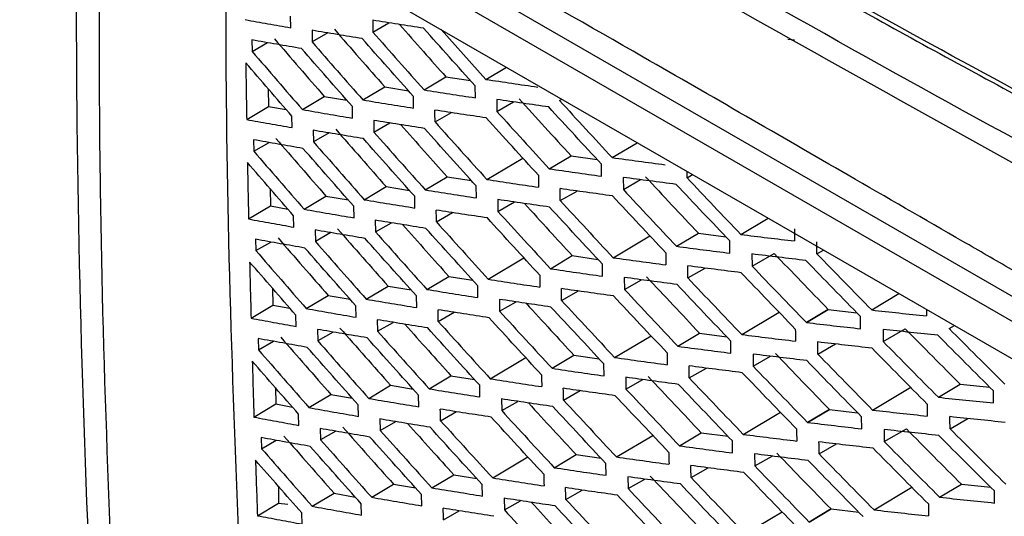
# Model space of a CAD drawing. Header units: millimetres. Extents: x 145 to 933, y -105 to 949.
# Tile 134 of 157: x 779.66 to 795.62, y 733.5 to 741.55. Entities that reach past the tile are written whole.
import ezdxf

# ---------------------------------------------------------------- set-up
doc = ezdxf.new("R2010")
doc.units = ezdxf.units.MM

msp = doc.modelspace()

# ---------------------------------------------------------------- linework, layer by layer
at = {"color": 7, "linetype": 'Continuous', "lineweight": 25}
for p, q in [((796.45, 736.657), (782.372, 744.784)), ((781.023, 744.551), (797.426, 735.082)), ((796.273, 736.354), (782.195, 744.481)), ((784.055, 741.422), (784.053, 741.611)), ((785.383, 741.544), (785.385, 741.352)), ((785.385, 741.352), (785.647, 741.502)), ((784.399, 741.381), (784.401, 741.192)), ((784.657, 741.338), (784.401, 741.192)), ((786.494, 741.392), (787.218, 740.585)), ((783.426, 741.225), (783.429, 741.038)), ((783.429, 741.038), (783.679, 741.181)), ((792.113, 741.24), (792.22, 741.228)), ((787.218, 740.585), (787.55, 740.783)), ((786.215, 740.415), (786.569, 740.627)), ((786.569, 740.627), (786.969, 740.565)), ((785.224, 740.252), (785.578, 740.464)), ((785.578, 740.464), (785.962, 740.401)), ((787.047, 740.286), (787.045, 740.479)), ((783.69, 740.433), (783.694, 740.147)), ((784.243, 740.096), (784.598, 740.308)), ((784.598, 740.308), (784.966, 740.245)), ((786.045, 740.118), (786.043, 740.309)), ((783.34, 739.934), (783.694, 740.147)), ((783.694, 740.147), (783.982, 740.095)), ((785.055, 739.957), (785.053, 740.146)), ((787.395, 740.259), (787.396, 740.065)), ((787.396, 740.065), (787.667, 740.22)), ((788.41, 740.243), (788.448, 740.264)), ((784.076, 739.802), (784.073, 739.989)), ((786.394, 739.894), (786.659, 740.046)), ((785.4, 739.92), (785.403, 739.73)), ((785.403, 739.73), (785.662, 739.878)), ((784.42, 739.759), (784.423, 739.572)), ((784.677, 739.716), (784.423, 739.572)), ((783.451, 739.605), (783.455, 739.42)), ((783.455, 739.42), (783.702, 739.561)), ((789.266, 739.316), (789.671, 739.558)), ((788.244, 739.135), (788.598, 739.347)), ((788.598, 739.347), (789.02, 739.287)), ((787.234, 738.961), (787.816, 739.309)), ((789.092, 739.015), (789.091, 739.21)), ((790.478, 738.988), (790.569, 739.04)), ((786.235, 738.793), (786.589, 739.005)), ((786.589, 739.005), (786.983, 738.943)), ((787.064, 738.663), (787.061, 738.856)), ((789.444, 738.995), (789.446, 738.799)), ((789.446, 738.799), (789.724, 738.958)), ((783.72, 738.812), (783.726, 738.532)), ((784.271, 738.479), (784.625, 738.691)), ((784.625, 738.691), (784.988, 738.628)), ((785.247, 738.633), (785.601, 738.845)), ((785.601, 738.845), (785.98, 738.782)), ((786.067, 738.498), (786.064, 738.688)), ((788.424, 738.618), (788.698, 738.774)), ((783.371, 738.32), (783.726, 738.532)), ((783.726, 738.532), (784.007, 738.481)), ((787.412, 738.635), (787.414, 738.442)), ((787.414, 738.442), (787.683, 738.596)), ((784.105, 738.187), (784.101, 738.373)), ((785.08, 738.339), (785.077, 738.527)), ((786.416, 738.274), (786.679, 738.424)), ((785.425, 738.3), (785.429, 738.111)), ((785.429, 738.111), (785.686, 738.258)), ((791.35, 738.069), (791.792, 738.334)), ((784.449, 738.142), (784.453, 737.956)), ((784.704, 738.099), (784.453, 737.956)), ((790.31, 737.877), (790.663, 738.089)), ((790.663, 738.089), (791.107, 738.032)), ((783.485, 737.99), (783.489, 737.806)), ((783.489, 737.806), (783.734, 737.946)), ((789.281, 737.692), (789.876, 738.048)), ((791.174, 737.766), (791.172, 737.963)), ((791.531, 737.752), (791.532, 737.555)), ((791.532, 737.555), (791.892, 737.76)), ((792.585, 737.754), (792.691, 737.815)), ((787.257, 737.342), (787.835, 737.688)), ((788.264, 737.513), (788.617, 737.725)), ((788.617, 737.725), (789.034, 737.665)), ((789.109, 737.392), (789.107, 737.587)), ((790.492, 737.363), (790.773, 737.523)), ((786.263, 737.177), (786.616, 737.389)), ((786.616, 737.389), (787.004, 737.327)), ((789.461, 737.372), (789.463, 737.177)), ((789.463, 737.177), (789.74, 737.334)), ((783.758, 737.196), (783.765, 736.923)), ((785.279, 737.019), (785.633, 737.231)), ((785.633, 737.231), (786.005, 737.169)), ((787.089, 737.045), (787.086, 737.237)), ((788.446, 736.997), (788.717, 737.152)), ((793.472, 736.844), (793.914, 737.109)), ((784.307, 736.867), (784.661, 737.08)), ((784.661, 737.08), (785.017, 737.017)), ((786.096, 736.882), (786.092, 737.072)), ((787.437, 737.016), (787.44, 736.824)), ((787.44, 736.824), (787.706, 736.976)), ((783.411, 736.711), (783.765, 736.923)), ((783.765, 736.923), (784.04, 736.873)), ((785.113, 736.726), (785.109, 736.913)), ((786.446, 736.658), (786.706, 736.806)), ((791.365, 736.445), (791.971, 736.808)), ((792.766, 736.853), (792.413, 736.641)), ((792.413, 736.641), (792.766, 736.853)), ((792.413, 736.641), (792.767, 736.852)), ((792.767, 736.852), (793.23, 736.799)), ((784.142, 736.577), (784.138, 736.761)), ((785.458, 736.685), (785.463, 736.498)), ((785.463, 736.498), (785.717, 736.643)), ((793.293, 736.539), (793.291, 736.736)), ((784.487, 736.529), (784.491, 736.344)), ((784.74, 736.486), (784.491, 736.344)), ((790.329, 736.255), (790.683, 736.467)), ((790.683, 736.467), (791.121, 736.41)), ((793.656, 736.529), (793.658, 736.332)), ((793.658, 736.332), (794.017, 736.537)), ((794.728, 736.542), (794.813, 736.59)), ((783.526, 736.38), (783.531, 736.198)), ((783.531, 736.198), (783.773, 736.336)), ((789.305, 736.073), (789.895, 736.426)), ((791.191, 736.143), (791.189, 736.339)), ((792.598, 736.129), (792.885, 736.292)), ((787.289, 735.728), (787.863, 736.071)), ((788.291, 735.897), (788.645, 736.109)), ((788.645, 736.109), (789.056, 736.049)), ((791.548, 736.128), (791.55, 735.932)), ((791.55, 735.932), (791.833, 736.094)), ((789.134, 735.774), (789.131, 735.968)), ((790.514, 735.742), (790.792, 735.901)), ((786.298, 735.565), (786.652, 735.777)), ((786.652, 735.777), (787.033, 735.716)), ((789.486, 735.752), (789.489, 735.558)), ((789.489, 735.558), (789.763, 735.715)), ((783.805, 735.585), (783.813, 735.319)), ((785.319, 735.409), (785.673, 735.622)), ((785.673, 735.622), (786.038, 735.56)), ((787.122, 735.433), (787.118, 735.622)), ((788.476, 735.381), (788.745, 735.535)), ((793.487, 735.22), (794.104, 735.589)), ((794.553, 735.427), (794.907, 735.639)), ((794.907, 735.639), (795.387, 735.589)), ((795.447, 735.335), (795.446, 735.531)), ((784.35, 735.26), (784.705, 735.473)), ((784.705, 735.473), (785.054, 735.411)), ((786.133, 735.272), (786.128, 735.46)), ((787.47, 735.401), (787.474, 735.211)), ((787.474, 735.211), (787.738, 735.361)), ((783.458, 735.106), (783.813, 735.319)), ((783.813, 735.319), (784.081, 735.269)), ((785.155, 735.118), (785.149, 735.303)), ((786.484, 735.046), (786.742, 735.194)), ((791.389, 734.826), (791.991, 735.186)), ((792.786, 735.231), (792.432, 735.02)), ((792.432, 735.02), (792.786, 735.231)), ((792.433, 735.019), (792.786, 735.231)), ((792.786, 735.231), (793.244, 735.177)), ((784.188, 734.971), (784.182, 735.153)), ((785.5, 735.075), (785.505, 734.889)), ((785.505, 734.889), (785.757, 735.032)), ((793.31, 734.916), (793.307, 735.112)), ((794.742, 734.917), (795.032, 735.082)), ((784.532, 734.921), (784.538, 734.738)), ((784.783, 734.878), (784.538, 734.738)), ((793.673, 734.905), (793.675, 734.709)), ((793.675, 734.709), (794.035, 734.914)), ((783.576, 734.774), (783.582, 734.593)), ((783.582, 734.593), (783.82, 734.73)), ((789.336, 734.459), (789.922, 734.81)), ((790.357, 734.639), (790.71, 734.851)), ((790.71, 734.851), (791.143, 734.794)), ((791.216, 734.526), (791.213, 734.72)), ((792.62, 734.508), (792.904, 734.67)), ((787.329, 734.118), (787.898, 734.459)), ((788.327, 734.285), (788.681, 734.497)), ((788.681, 734.497), (789.085, 734.437)), ((791.573, 734.509), (791.576, 734.314)), ((791.576, 734.314), (791.856, 734.474)), ((789.168, 734.162), (789.163, 734.354)), ((790.544, 734.126), (790.82, 734.284)), ((786.342, 733.958), (786.696, 734.17)), ((786.696, 734.17), (787.071, 734.109)), ((789.519, 734.137), (789.524, 733.945)), ((789.524, 733.945), (789.795, 734.099)), ((783.854, 733.983), (783.854, 733.71)), ((785.367, 733.805), (785.721, 734.017)), ((785.721, 734.017), (786.079, 733.956)), ((787.163, 733.825), (787.158, 734.013)), ((788.515, 733.77), (788.78, 733.922)), ((793.511, 733.601), (794.123, 733.968)), ((794.573, 733.806), (794.926, 734.018)), ((794.926, 734.018), (795.401, 733.968)), ((795.464, 733.712), (795.462, 733.907)), ((784.402, 733.659), (784.757, 733.871)), ((784.757, 733.871), (785.099, 733.809)), ((786.178, 733.666), (786.172, 733.852)), ((787.512, 733.79), (787.517, 733.602)), ((787.517, 733.602), (787.777, 733.75)), ((783.514, 733.506), (783.854, 733.71)), ((783.854, 733.71), (784.007, 733.693)), ((785.204, 733.515), (785.198, 733.698)), ((786.531, 733.44), (786.785, 733.585)), ((792.46, 733.403), (792.814, 733.615)), ((792.813, 733.615), (792.46, 733.403)), ((792.46, 733.403), (792.814, 733.615)), ((792.814, 733.615), (793.266, 733.561)), ((784.241, 733.37), (784.234, 733.551)), ((791.421, 733.212), (792.018, 733.57))]:
    msp.add_line(p, q, dxfattribs=at)
for points, knots in [([(797.701, 736.761), (797.667, 736.746), (797.55, 736.693), (797.166, 736.689), (796.521, 737.044), (795.741, 737.5), (794.593, 738.161), (792.604, 739.31), (789.126, 741.326), (785.824, 743.19), (783.425, 744.631), (782.654, 745.022), (782.235, 745.394), (781.955, 745.739), (781.606, 746.307), (781.346, 747.127), (780.997, 748.109), (780.007, 750.977), (779.039, 753.812), (778.086, 756.581), (777.803, 757.46), (777.869, 758.233), (777.937, 759.741), (778.009, 760.995), (778.067, 761.993)], [0, 0, 0, 0, 0.0045366, 0.015785, 0.0429601, 0.070566, 0.0981719, 0.1632429, 0.2794412, 0.463154, 0.5090821, 0.5319949, 0.543264, 0.5545106, 0.5658073, 0.5923623, 0.6187114, 0.6447354, 0.8213791, 0.8440777, 0.8667393, 0.8895064, 0.9120523, 1, 1, 1, 1]), ([(779.344, 760.747), (779.313, 759.841), (779.278, 758.821), (779.184, 757.595), (779.402, 756.933), (779.684, 756.034), (780.124, 754.655), (780.894, 752.264), (781.614, 750.015), (782.214, 748.244), (782.397, 747.607), (782.651, 747.133), (782.922, 746.765), (783.291, 746.485), (783.705, 746.242), (784.314, 745.859), (785.375, 745.21), (787.367, 744.003), (790.555, 742.125), (793.988, 740.214), (796.51, 738.812), (797.62, 738.255), (797.977, 738.285), (798.28, 738.437), (798.519, 738.832), (799.613, 740.217), (800.771, 741.798), (801.853, 743.213), (802.059, 743.482)], [0, 0, 0, 0, 0.069215, 0.077838, 0.095071, 0.112544, 0.140001, 0.189031, 0.276584, 0.293888, 0.311143, 0.319663, 0.328142, 0.341082, 0.35425, 0.367419, 0.398456, 0.453878, 0.552839, 0.691245, 0.760457, 0.77753, 0.786017, 0.794506, 0.811757, 0.82906, 0.967485, 1, 1, 1, 1]), ([(797.671, 738.607), (795.232, 739.907), (791.642, 741.898), (787.576, 744.293), (785.574, 745.508), (784.581, 746.119), (784.086, 746.426), (783.839, 746.58), (783.734, 746.646), (783.663, 746.69), (783.628, 746.711), (783.593, 746.734)], [0, 0, 0, 0, 0.5, 0.75, 0.875, 0.9375, 0.96875, 0.984375, 0.992188, 0.992188, 1, 1, 1, 1]), ([(780.588, 744.913), (780.579, 743.22), (780.552, 738.028), (780.771, 732.984), (780.918, 729.584)], [0, 0, 0, 0, 0.326076, 1, 1, 1, 1]), ([(780.954, 744.601), (780.946, 742.659), (780.924, 737.645), (781.141, 732.774), (781.274, 729.789)], [0, 0, 0, 0, 0.387258, 1, 1, 1, 1]), ([(783.295, 731.175), (783.169, 734.183), (782.999, 738.217), (783.004, 742.355), (783.005, 743.406)], [0, 0, 0, 0, 0.7458749, 1, 1, 1, 1]), ([(790.938, 743.038), (791.745, 742.58), (793.53, 741.567), (795.354, 740.578), (796.353, 740.037)], [0, 0, 0, 0, 0.452482, 1, 1, 1, 1]), ([(783.316, 741.554), (783.439, 741.531), (783.685, 741.487), (783.932, 741.444), (784.055, 741.422)], [0, 0, 0, 0, 0.5002278, 1, 1, 1, 1]), ([(786.207, 741.414), (786.07, 741.435), (785.794, 741.478), (785.52, 741.522), (785.383, 741.544)], [0, 0, 0, 0, 0.499539, 1, 1, 1, 1]), ([(785.818, 741.475), (785.947, 741.329), (786.197, 741.045), (786.448, 740.763), (786.569, 740.627)], [0, 0, 0, 0, 0.5170715, 1, 1, 1, 1]), ([(787.045, 740.479), (786.905, 740.635), (786.625, 740.946), (786.347, 741.258), (786.207, 741.414)], [0, 0, 0, 0, 0.4994869, 1, 1, 1, 1]), ([(785.213, 741.246), (785.077, 741.269), (784.805, 741.313), (784.534, 741.358), (784.399, 741.381)], [0, 0, 0, 0, 0.499584, 1, 1, 1, 1]), ([(786.043, 740.309), (785.905, 740.465), (785.627, 740.777), (785.351, 741.09), (785.213, 741.246)], [0, 0, 0, 0, 0.499502, 1, 1, 1, 1]), ([(785.385, 741.352), (785.523, 741.196), (785.799, 740.883), (786.077, 740.571), (786.215, 740.415)], [0, 0, 0, 0, 0.500507, 1, 1, 1, 1]), ([(784.231, 741.085), (784.096, 741.108), (783.827, 741.154), (783.56, 741.201), (783.426, 741.225)], [0, 0, 0, 0, 0.499749, 1, 1, 1, 1]), ([(785.053, 740.146), (784.915, 740.302), (784.64, 740.615), (784.367, 740.928), (784.231, 741.085)], [0, 0, 0, 0, 0.499571, 1, 1, 1, 1]), ([(784.401, 741.192), (784.538, 741.035), (784.811, 740.721), (785.086, 740.408), (785.224, 740.252)], [0, 0, 0, 0, 0.500458, 1, 1, 1, 1]), ([(783.429, 741.038), (783.564, 740.881), (783.835, 740.566), (784.107, 740.252), (784.243, 740.096)], [0, 0, 0, 0, 0.500286, 1, 1, 1, 1]), ([(784.073, 739.989), (783.948, 740.133), (783.698, 740.421), (783.45, 740.709), (783.326, 740.853)], [0, 0, 0, 0, 0.499731, 1, 1, 1, 1]), ([(783.326, 740.853), (783.328, 740.7), (783.332, 740.394), (783.337, 740.087), (783.34, 739.934)], [0, 0, 0, 0, 0.50016, 1, 1, 1, 1]), ([(787.218, 740.585), (787.358, 740.564), (787.638, 740.522), (787.919, 740.481), (788.059, 740.461)], [0, 0, 0, 0, 0.500449, 1, 1, 1, 1]), ([(786.215, 740.415), (786.354, 740.393), (786.63, 740.349), (786.908, 740.307), (787.047, 740.286)], [0, 0, 0, 0, 0.500467, 1, 1, 1, 1]), ([(785.224, 740.252), (785.36, 740.229), (785.633, 740.184), (785.908, 740.14), (786.045, 740.118)], [0, 0, 0, 0, 0.5004566, 1, 1, 1, 1]), ([(788.236, 740.138), (788.096, 740.158), (787.814, 740.198), (787.535, 740.239), (787.395, 740.259)], [0, 0, 0, 0, 0.499551, 1, 1, 1, 1]), ([(789.091, 739.21), (788.948, 739.365), (788.662, 739.673), (788.378, 739.983), (788.236, 740.138)], [0, 0, 0, 0, 0.499553, 1, 1, 1, 1]), ([(788.41, 740.243), (788.553, 740.088), (788.837, 739.778), (789.123, 739.47), (789.266, 739.316)], [0, 0, 0, 0, 0.500441, 1, 1, 1, 1]), ([(784.243, 740.096), (784.378, 740.072), (784.648, 740.025), (784.919, 739.979), (785.055, 739.957)], [0, 0, 0, 0, 0.500395, 1, 1, 1, 1]), ([(787.223, 739.96), (787.084, 739.981), (786.806, 740.022), (786.53, 740.065), (786.392, 740.086)], [0, 0, 0, 0, 0.499528, 1, 1, 1, 1]), ([(787.396, 740.065), (787.537, 739.91), (787.819, 739.599), (788.102, 739.289), (788.244, 739.135)], [0, 0, 0, 0, 0.500493, 1, 1, 1, 1]), ([(783.34, 739.934), (783.462, 739.912), (783.707, 739.868), (783.953, 739.824), (784.076, 739.802)], [0, 0, 0, 0, 0.500238, 1, 1, 1, 1]), ([(786.222, 739.789), (786.085, 739.81), (785.81, 739.853), (785.537, 739.898), (785.4, 739.92)], [0, 0, 0, 0, 0.499535, 1, 1, 1, 1]), ([(785.838, 739.85), (785.967, 739.704), (786.216, 739.423), (786.467, 739.141), (786.589, 739.005)], [0, 0, 0, 0, 0.515692, 1, 1, 1, 1]), ([(786.394, 739.894), (786.533, 739.738), (786.813, 739.426), (787.093, 739.116), (787.234, 738.961)], [0, 0, 0, 0, 0.500512, 1, 1, 1, 1]), ([(788.07, 739.03), (787.929, 739.184), (787.646, 739.494), (787.364, 739.805), (787.223, 739.96)], [0, 0, 0, 0, 0.499509, 1, 1, 1, 1]), ([(785.232, 739.624), (785.096, 739.646), (784.825, 739.691), (784.555, 739.736), (784.42, 739.759)], [0, 0, 0, 0, 0.499577, 1, 1, 1, 1]), ([(785.403, 739.73), (785.541, 739.573), (785.817, 739.261), (786.096, 738.949), (786.235, 738.793)], [0, 0, 0, 0, 0.500497, 1, 1, 1, 1]), ([(787.061, 738.856), (786.921, 739.011), (786.64, 739.321), (786.362, 739.633), (786.222, 739.789)], [0, 0, 0, 0, 0.499494, 1, 1, 1, 1]), ([(784.253, 739.465), (784.119, 739.488), (783.851, 739.534), (783.585, 739.581), (783.451, 739.605)], [0, 0, 0, 0, 0.499738, 1, 1, 1, 1]), ([(784.423, 739.572), (784.56, 739.415), (784.834, 739.101), (785.11, 738.789), (785.247, 738.633)], [0, 0, 0, 0, 0.500446, 1, 1, 1, 1]), ([(786.064, 738.688), (785.925, 738.844), (785.647, 739.155), (785.37, 739.467), (785.232, 739.624)], [0, 0, 0, 0, 0.499512, 1, 1, 1, 1]), ([(783.455, 739.42), (783.59, 739.263), (783.862, 738.949), (784.135, 738.636), (784.271, 738.479)], [0, 0, 0, 0, 0.500272, 1, 1, 1, 1]), ([(785.077, 738.527), (784.939, 738.683), (784.664, 738.995), (784.39, 739.308), (784.253, 739.465)], [0, 0, 0, 0, 0.499583, 1, 1, 1, 1]), ([(784.101, 738.373), (783.976, 738.516), (783.726, 738.803), (783.477, 739.091), (783.352, 739.235)], [0, 0, 0, 0, 0.499746, 1, 1, 1, 1]), ([(783.352, 739.235), (783.355, 739.083), (783.361, 738.777), (783.368, 738.472), (783.371, 738.32)], [0, 0, 0, 0, 0.5000827, 1, 1, 1, 1]), ([(789.266, 739.316), (789.408, 739.296), (789.693, 739.257), (789.98, 739.219), (790.123, 739.201)], [0, 0, 0, 0, 0.5003225, 1, 1, 1, 1]), ([(788.244, 739.135), (788.385, 739.114), (788.667, 739.074), (788.95, 739.034), (789.092, 739.015)], [0, 0, 0, 0, 0.500403, 1, 1, 1, 1]), ([(787.234, 738.961), (787.373, 738.939), (787.652, 738.897), (787.932, 738.856), (788.072, 738.836)], [0, 0, 0, 0, 0.500452, 1, 1, 1, 1]), ([(790.302, 738.882), (790.158, 738.901), (789.872, 738.938), (789.587, 738.976), (789.444, 738.995)], [0, 0, 0, 0, 0.499688, 1, 1, 1, 1]), ([(791.172, 737.963), (791.027, 738.116), (790.736, 738.422), (790.447, 738.729), (790.302, 738.882)], [0, 0, 0, 0, 0.499741, 1, 1, 1, 1]), ([(790.478, 738.988), (790.623, 738.834), (790.913, 738.527), (791.204, 738.222), (791.35, 738.069)], [0, 0, 0, 0, 0.500244, 1, 1, 1, 1]), ([(786.235, 738.793), (786.373, 738.771), (786.648, 738.727), (786.925, 738.685), (787.064, 738.663)], [0, 0, 0, 0, 0.500473, 1, 1, 1, 1]), ([(789.271, 738.694), (789.129, 738.714), (788.845, 738.753), (788.563, 738.792), (788.422, 738.812)], [0, 0, 0, 0, 0.499603, 1, 1, 1, 1]), ([(790.134, 737.772), (789.99, 737.925), (789.701, 738.232), (789.414, 738.54), (789.271, 738.694)], [0, 0, 0, 0, 0.499636, 1, 1, 1, 1]), ([(789.446, 738.799), (789.589, 738.645), (789.876, 738.337), (790.165, 738.03), (790.31, 737.877)], [0, 0, 0, 0, 0.500355, 1, 1, 1, 1]), ([(785.247, 738.633), (785.383, 738.61), (785.656, 738.564), (785.93, 738.52), (786.067, 738.498)], [0, 0, 0, 0, 0.500466, 1, 1, 1, 1]), ([(788.251, 738.513), (788.11, 738.533), (787.83, 738.573), (787.551, 738.615), (787.412, 738.635)], [0, 0, 0, 0, 0.499547, 1, 1, 1, 1]), ([(787.842, 738.572), (787.977, 738.425), (788.234, 738.142), (788.493, 737.86), (788.617, 737.725)], [0, 0, 0, 0, 0.520926, 1, 1, 1, 1]), ([(788.424, 738.618), (788.567, 738.463), (788.851, 738.154), (789.138, 737.846), (789.281, 737.692)], [0, 0, 0, 0, 0.500435, 1, 1, 1, 1]), ([(784.271, 738.479), (784.405, 738.455), (784.674, 738.408), (784.945, 738.362), (785.08, 738.339)], [0, 0, 0, 0, 0.500407, 1, 1, 1, 1]), ([(787.242, 738.337), (787.103, 738.358), (786.826, 738.4), (786.55, 738.443), (786.413, 738.465)], [0, 0, 0, 0, 0.499521, 1, 1, 1, 1]), ([(787.414, 738.442), (787.555, 738.287), (787.838, 737.977), (788.122, 737.668), (788.264, 737.513)], [0, 0, 0, 0, 0.500484, 1, 1, 1, 1]), ([(789.107, 737.587), (788.964, 737.741), (788.677, 738.049), (788.393, 738.358), (788.251, 738.513)], [0, 0, 0, 0, 0.49956, 1, 1, 1, 1]), ([(783.371, 738.32), (783.493, 738.298), (783.737, 738.253), (783.983, 738.209), (784.105, 738.187)], [0, 0, 0, 0, 0.500255, 1, 1, 1, 1]), ([(786.245, 738.168), (786.108, 738.19), (785.834, 738.233), (785.561, 738.278), (785.425, 738.3)], [0, 0, 0, 0, 0.499525, 1, 1, 1, 1]), ([(785.867, 738.229), (785.995, 738.085), (786.244, 737.804), (786.495, 737.525), (786.616, 737.389)], [0, 0, 0, 0, 0.514127, 1, 1, 1, 1]), ([(786.416, 738.274), (786.556, 738.118), (786.835, 737.807), (787.117, 737.497), (787.257, 737.342)], [0, 0, 0, 0, 0.5004999, 1, 1, 1, 1]), ([(788.091, 737.409), (787.949, 737.563), (787.665, 737.872), (787.383, 738.182), (787.242, 738.337)], [0, 0, 0, 0, 0.499519, 1, 1, 1, 1]), ([(785.259, 738.005), (785.123, 738.028), (784.853, 738.073), (784.584, 738.119), (784.449, 738.142)], [0, 0, 0, 0, 0.499564, 1, 1, 1, 1]), ([(785.429, 738.111), (785.567, 737.955), (785.844, 737.643), (786.123, 737.332), (786.263, 737.177)], [0, 0, 0, 0, 0.500483, 1, 1, 1, 1]), ([(787.086, 737.237), (786.945, 737.392), (786.664, 737.702), (786.384, 738.013), (786.245, 738.168)], [0, 0, 0, 0, 0.499507, 1, 1, 1, 1]), ([(791.35, 738.069), (791.495, 738.051), (791.785, 738.015), (792.077, 737.98), (792.223, 737.963)], [0, 0, 0, 0, 0.500077, 1, 1, 1, 1]), ([(784.284, 737.849), (784.15, 737.872), (783.883, 737.919), (783.617, 737.966), (783.485, 737.99)], [0, 0, 0, 0, 0.499721, 1, 1, 1, 1]), ([(784.453, 737.956), (784.59, 737.799), (784.865, 737.486), (785.141, 737.174), (785.279, 737.019)], [0, 0, 0, 0, 0.500429, 1, 1, 1, 1]), ([(786.092, 737.072), (785.953, 737.227), (785.674, 737.538), (785.397, 737.849), (785.259, 738.005)], [0, 0, 0, 0, 0.499527, 1, 1, 1, 1]), ([(783.489, 737.806), (783.625, 737.65), (783.896, 737.336), (784.17, 737.024), (784.307, 736.867)], [0, 0, 0, 0, 0.500253, 1, 1, 1, 1]), ([(785.109, 736.913), (784.971, 737.068), (784.695, 737.38), (784.421, 737.692), (784.284, 737.849)], [0, 0, 0, 0, 0.499601, 1, 1, 1, 1]), ([(790.31, 737.877), (790.453, 737.858), (790.74, 737.82), (791.029, 737.784), (791.174, 737.766)], [0, 0, 0, 0, 0.500217, 1, 1, 1, 1]), ([(792.405, 737.647), (792.258, 737.664), (791.966, 737.699), (791.676, 737.734), (791.531, 737.752)], [0, 0, 0, 0, 0.501266, 1, 1, 1, 1]), ([(792.585, 737.754), (792.732, 737.602), (793.027, 737.298), (793.324, 736.995), (793.472, 736.844)], [0, 0, 0, 0, 0.499923, 1, 1, 1, 1]), ([(784.138, 736.761), (784.012, 736.904), (783.761, 737.19), (783.512, 737.478), (783.387, 737.622)], [0, 0, 0, 0, 0.499768, 1, 1, 1, 1]), ([(783.387, 737.622), (783.391, 737.47), (783.399, 737.166), (783.407, 736.862), (783.411, 736.711)], [0, 0, 0, 0, 0.499969, 1, 1, 1, 1]), ([(789.281, 737.692), (789.423, 737.672), (789.707, 737.633), (789.993, 737.595), (790.136, 737.576)], [0, 0, 0, 0, 0.500326, 1, 1, 1, 1]), ([(793.291, 736.736), (793.143, 736.887), (792.847, 737.19), (792.553, 737.495), (792.405, 737.647)], [0, 0, 0, 0, 0.4987335, 1, 1, 1, 1]), ([(788.264, 737.513), (788.404, 737.493), (788.685, 737.452), (788.968, 737.412), (789.109, 737.392)], [0, 0, 0, 0, 0.500409, 1, 1, 1, 1]), ([(791.355, 737.449), (791.21, 737.467), (790.921, 737.503), (790.634, 737.54), (790.49, 737.559)], [0, 0, 0, 0, 0.499799, 1, 1, 1, 1]), ([(792.234, 736.534), (792.087, 736.687), (791.793, 736.991), (791.501, 737.296), (791.355, 737.449)], [0, 0, 0, 0, 0.499881, 1, 1, 1, 1]), ([(791.532, 737.555), (791.678, 737.403), (791.971, 737.098), (792.265, 736.793), (792.413, 736.641)], [0, 0, 0, 0, 0.4986818, 1, 1, 1, 1]), ([(787.257, 737.342), (787.396, 737.32), (787.674, 737.278), (787.954, 737.236), (788.094, 737.215)], [0, 0, 0, 0, 0.500461, 1, 1, 1, 1]), ([(790.316, 737.257), (790.173, 737.276), (789.887, 737.314), (789.603, 737.352), (789.461, 737.372)], [0, 0, 0, 0, 0.499683, 1, 1, 1, 1]), ([(791.189, 736.339), (791.043, 736.492), (790.751, 736.797), (790.461, 737.104), (790.316, 737.257)], [0, 0, 0, 0, 0.499747, 1, 1, 1, 1]), ([(790.492, 737.363), (790.637, 737.209), (790.927, 736.903), (791.219, 736.598), (791.365, 736.445)], [0, 0, 0, 0, 0.500238, 1, 1, 1, 1]), ([(786.263, 737.177), (786.4, 737.155), (786.675, 737.11), (786.951, 737.067), (787.089, 737.045)], [0, 0, 0, 0, 0.500485, 1, 1, 1, 1]), ([(789.289, 737.071), (789.148, 737.091), (788.865, 737.13), (788.584, 737.17), (788.443, 737.191)], [0, 0, 0, 0, 0.4995963, 1, 1, 1, 1]), ([(789.463, 737.177), (789.607, 737.023), (789.895, 736.715), (790.185, 736.409), (790.329, 736.255)], [0, 0, 0, 0, 0.500346, 1, 1, 1, 1]), ([(785.279, 737.019), (785.415, 736.996), (785.686, 736.95), (785.959, 736.905), (786.096, 736.882)], [0, 0, 0, 0, 0.500481, 1, 1, 1, 1]), ([(788.273, 736.892), (788.133, 736.912), (787.854, 736.953), (787.576, 736.995), (787.437, 737.016)], [0, 0, 0, 0, 0.4995374, 1, 1, 1, 1]), ([(787.871, 736.952), (788.005, 736.805), (788.262, 736.524), (788.521, 736.243), (788.645, 736.109)], [0, 0, 0, 0, 0.5194371, 1, 1, 1, 1]), ([(788.446, 736.997), (788.589, 736.843), (788.874, 736.534), (789.161, 736.226), (789.305, 736.073)], [0, 0, 0, 0, 0.500423, 1, 1, 1, 1]), ([(790.154, 736.15), (790.01, 736.303), (789.72, 736.61), (789.433, 736.918), (789.289, 737.071)], [0, 0, 0, 0, 0.499645, 1, 1, 1, 1]), ([(784.307, 736.867), (784.441, 736.843), (784.709, 736.796), (784.979, 736.749), (785.113, 736.726)], [0, 0, 0, 0, 0.500426, 1, 1, 1, 1]), ([(787.269, 736.719), (787.131, 736.74), (786.854, 736.782), (786.579, 736.826), (786.442, 736.847)], [0, 0, 0, 0, 0.499508, 1, 1, 1, 1]), ([(787.44, 736.824), (787.582, 736.669), (787.864, 736.359), (788.149, 736.051), (788.291, 735.897)], [0, 0, 0, 0, 0.500469, 1, 1, 1, 1]), ([(789.131, 735.968), (788.988, 736.121), (788.701, 736.429), (788.416, 736.738), (788.273, 736.892)], [0, 0, 0, 0, 0.499572, 1, 1, 1, 1]), ([(793.472, 736.844), (793.619, 736.827), (793.914, 736.795), (794.211, 736.763), (794.36, 736.747)], [0, 0, 0, 0, 0.499756, 1, 1, 1, 1]), ([(783.411, 736.711), (783.532, 736.688), (783.775, 736.643), (784.02, 736.599), (784.142, 736.577)], [0, 0, 0, 0, 0.500278, 1, 1, 1, 1]), ([(786.275, 736.552), (786.139, 736.574), (785.866, 736.618), (785.594, 736.663), (785.458, 736.685)], [0, 0, 0, 0, 0.499509, 1, 1, 1, 1]), ([(785.904, 736.613), (786.031, 736.47), (786.28, 736.191), (786.53, 735.913), (786.652, 735.777)], [0, 0, 0, 0, 0.512373, 1, 1, 1, 1]), ([(786.446, 736.658), (786.586, 736.502), (786.866, 736.192), (787.148, 735.882), (787.289, 735.728)], [0, 0, 0, 0, 0.500483, 1, 1, 1, 1]), ([(788.119, 735.792), (787.977, 735.946), (787.693, 736.255), (787.41, 736.564), (787.269, 736.719)], [0, 0, 0, 0, 0.499534, 1, 1, 1, 1]), ([(792.413, 736.641), (792.56, 736.623), (792.852, 736.589), (793.146, 736.556), (793.293, 736.539)], [0, 0, 0, 0, 0.501318, 1, 1, 1, 1]), ([(785.293, 736.392), (785.159, 736.414), (784.889, 736.46), (784.621, 736.506), (784.487, 736.529)], [0, 0, 0, 0, 0.499544, 1, 1, 1, 1]), ([(785.463, 736.498), (785.602, 736.342), (785.879, 736.031), (786.159, 735.72), (786.298, 735.565)], [0, 0, 0, 0, 0.500464, 1, 1, 1, 1]), ([(787.118, 735.622), (786.977, 735.777), (786.695, 736.086), (786.415, 736.397), (786.275, 736.552)], [0, 0, 0, 0, 0.499524, 1, 1, 1, 1]), ([(794.545, 736.433), (794.396, 736.448), (794.099, 736.48), (793.804, 736.513), (793.656, 736.529)], [0, 0, 0, 0, 0.500259, 1, 1, 1, 1]), ([(794.728, 736.542), (794.878, 736.392), (795.178, 736.091), (795.479, 735.791), (795.63, 735.641)], [0, 0, 0, 0, 0.499678, 1, 1, 1, 1]), ([(784.323, 736.237), (784.19, 736.261), (783.923, 736.308), (783.659, 736.356), (783.526, 736.38)], [0, 0, 0, 0, 0.499699, 1, 1, 1, 1]), ([(784.491, 736.344), (784.629, 736.188), (784.904, 735.876), (785.18, 735.565), (785.319, 735.409)], [0, 0, 0, 0, 0.500407, 1, 1, 1, 1]), ([(786.128, 735.46), (785.989, 735.615), (785.71, 735.925), (785.432, 736.236), (785.293, 736.392)], [0, 0, 0, 0, 0.499547, 1, 1, 1, 1]), ([(791.365, 736.445), (791.51, 736.427), (791.799, 736.391), (792.09, 736.356), (792.236, 736.338)], [0, 0, 0, 0, 0.500082, 1, 1, 1, 1]), ([(793.477, 736.224), (793.33, 736.241), (793.035, 736.274), (792.743, 736.308), (792.596, 736.325)], [0, 0, 0, 0, 0.500119, 1, 1, 1, 1]), ([(793.658, 736.332), (793.806, 736.181), (794.104, 735.879), (794.403, 735.578), (794.553, 735.427)], [0, 0, 0, 0, 0.499783, 1, 1, 1, 1]), ([(795.446, 735.531), (795.295, 735.681), (794.994, 735.981), (794.695, 736.282), (794.545, 736.433)], [0, 0, 0, 0, 0.500312, 1, 1, 1, 1]), ([(783.531, 736.198), (783.668, 736.041), (783.94, 735.728), (784.214, 735.416), (784.35, 735.26)], [0, 0, 0, 0, 0.500232, 1, 1, 1, 1]), ([(785.149, 735.303), (785.011, 735.459), (784.735, 735.769), (784.46, 736.081), (784.323, 736.237)], [0, 0, 0, 0, 0.499622, 1, 1, 1, 1]), ([(790.329, 736.255), (790.473, 736.236), (790.759, 736.199), (791.047, 736.162), (791.191, 736.143)], [0, 0, 0, 0, 0.500223, 1, 1, 1, 1]), ([(794.371, 735.318), (794.221, 735.469), (793.922, 735.77), (793.625, 736.073), (793.477, 736.224)], [0, 0, 0, 0, 0.500201, 1, 1, 1, 1]), ([(784.182, 735.153), (784.056, 735.296), (783.805, 735.582), (783.555, 735.869), (783.43, 736.012)], [0, 0, 0, 0, 0.499789, 1, 1, 1, 1]), ([(783.43, 736.012), (783.435, 735.861), (783.444, 735.559), (783.454, 735.257), (783.458, 735.106)], [0, 0, 0, 0, 0.49987, 1, 1, 1, 1]), ([(789.305, 736.073), (789.446, 736.053), (789.73, 736.013), (790.015, 735.975), (790.157, 735.955)], [0, 0, 0, 0, 0.500335, 1, 1, 1, 1]), ([(792.419, 736.022), (792.273, 736.04), (791.982, 736.074), (791.692, 736.11), (791.548, 736.128)], [0, 0, 0, 0, 0.501269, 1, 1, 1, 1]), ([(793.307, 735.112), (793.159, 735.263), (792.862, 735.566), (792.567, 735.87), (792.419, 736.022)], [0, 0, 0, 0, 0.498731, 1, 1, 1, 1]), ([(792.598, 736.129), (792.746, 735.977), (793.041, 735.674), (793.339, 735.371), (793.487, 735.22)], [0, 0, 0, 0, 0.499918, 1, 1, 1, 1]), ([(788.291, 735.897), (788.431, 735.876), (788.712, 735.835), (788.994, 735.794), (789.134, 735.774)], [0, 0, 0, 0, 0.500421, 1, 1, 1, 1]), ([(791.373, 735.826), (791.229, 735.845), (790.941, 735.881), (790.654, 735.918), (790.511, 735.937)], [0, 0, 0, 0, 0.499792, 1, 1, 1, 1]), ([(792.254, 734.913), (792.107, 735.065), (791.812, 735.369), (791.52, 735.674), (791.373, 735.826)], [0, 0, 0, 0, 0.49989, 1, 1, 1, 1]), ([(791.55, 735.932), (791.696, 735.78), (791.99, 735.475), (792.285, 735.172), (792.432, 735.019)], [0, 0, 0, 0, 0.498623, 1, 1, 1, 1]), ([(787.289, 735.728), (787.428, 735.706), (787.705, 735.663), (787.984, 735.621), (788.123, 735.6)], [0, 0, 0, 0, 0.500476, 1, 1, 1, 1]), ([(790.339, 735.637), (790.196, 735.656), (789.911, 735.694), (789.628, 735.733), (789.486, 735.752)], [0, 0, 0, 0, 0.499674, 1, 1, 1, 1]), ([(790.514, 735.742), (790.659, 735.589), (790.95, 735.283), (791.243, 734.978), (791.389, 734.826)], [0, 0, 0, 0, 0.500227, 1, 1, 1, 1]), ([(786.298, 735.565), (786.435, 735.543), (786.709, 735.498), (786.985, 735.454), (787.122, 735.433)], [0, 0, 0, 0, 0.500503, 1, 1, 1, 1]), ([(789.316, 735.453), (789.175, 735.473), (788.893, 735.513), (788.612, 735.553), (788.472, 735.573)], [0, 0, 0, 0, 0.499584, 1, 1, 1, 1]), ([(789.489, 735.558), (789.634, 735.405), (789.922, 735.098), (790.212, 734.792), (790.357, 734.639)], [0, 0, 0, 0, 0.500333, 1, 1, 1, 1]), ([(791.213, 734.72), (791.067, 734.873), (790.775, 735.178), (790.484, 735.484), (790.339, 735.637)], [0, 0, 0, 0, 0.4997582, 1, 1, 1, 1]), ([(785.319, 735.409), (785.454, 735.386), (785.725, 735.34), (785.997, 735.295), (786.133, 735.272)], [0, 0, 0, 0, 0.5005018, 1, 1, 1, 1]), ([(788.304, 735.276), (788.165, 735.297), (787.886, 735.338), (787.609, 735.38), (787.47, 735.401)], [0, 0, 0, 0, 0.499522, 1, 1, 1, 1]), ([(788.476, 735.381), (788.619, 735.227), (788.905, 734.919), (789.193, 734.612), (789.336, 734.459)], [0, 0, 0, 0, 0.500407, 1, 1, 1, 1]), ([(790.183, 734.534), (790.038, 734.687), (789.748, 734.993), (789.46, 735.3), (789.316, 735.453)], [0, 0, 0, 0, 0.499659, 1, 1, 1, 1]), ([(794.553, 735.427), (794.702, 735.412), (794.999, 735.38), (795.298, 735.35), (795.447, 735.335)], [0, 0, 0, 0, 0.499645, 1, 1, 1, 1]), ([(784.35, 735.26), (784.484, 735.236), (784.751, 735.188), (785.02, 735.142), (785.155, 735.118)], [0, 0, 0, 0, 0.500447, 1, 1, 1, 1]), ([(787.304, 735.105), (787.166, 735.127), (786.89, 735.169), (786.616, 735.213), (786.479, 735.235)], [0, 0, 0, 0, 0.49949, 1, 1, 1, 1]), ([(787.474, 735.211), (787.616, 735.056), (787.899, 734.747), (788.185, 734.439), (788.327, 734.285)], [0, 0, 0, 0, 0.500451, 1, 1, 1, 1]), ([(787.908, 735.335), (788.041, 735.19), (788.298, 734.91), (788.556, 734.631), (788.681, 734.497)], [0, 0, 0, 0, 0.517765, 1, 1, 1, 1]), ([(789.163, 734.354), (789.02, 734.507), (788.732, 734.814), (788.447, 735.122), (788.304, 735.276)], [0, 0, 0, 0, 0.499589, 1, 1, 1, 1]), ([(793.487, 735.22), (793.634, 735.203), (793.929, 735.17), (794.225, 735.138), (794.373, 735.122)], [0, 0, 0, 0, 0.499762, 1, 1, 1, 1]), ([(783.458, 735.106), (783.58, 735.083), (783.822, 735.038), (784.066, 734.993), (784.188, 734.971)], [0, 0, 0, 0, 0.500297, 1, 1, 1, 1]), ([(786.314, 734.941), (786.178, 734.963), (785.906, 735.007), (785.635, 735.052), (785.5, 735.075)], [0, 0, 0, 0, 0.499488, 1, 1, 1, 1]), ([(786.484, 735.046), (786.625, 734.891), (786.905, 734.581), (787.188, 734.273), (787.329, 734.118)], [0, 0, 0, 0, 0.500462, 1, 1, 1, 1]), ([(788.155, 734.18), (788.013, 734.334), (787.728, 734.642), (787.445, 734.951), (787.304, 735.105)], [0, 0, 0, 0, 0.499553, 1, 1, 1, 1]), ([(792.433, 735.019), (792.579, 735.002), (792.87, 734.967), (793.164, 734.933), (793.31, 734.916)], [0, 0, 0, 0, 0.501378, 1, 1, 1, 1]), ([(795.635, 735.02), (795.485, 735.035), (795.186, 735.066), (794.888, 735.097), (794.74, 735.113)], [0, 0, 0, 0, 0.5003639, 1, 1, 1, 1]), ([(785.336, 734.782), (785.202, 734.805), (784.933, 734.851), (784.666, 734.898), (784.532, 734.921)], [0, 0, 0, 0, 0.4995236, 1, 1, 1, 1]), ([(785.505, 734.889), (785.645, 734.733), (785.923, 734.423), (786.202, 734.113), (786.342, 733.958)], [0, 0, 0, 0, 0.500444, 1, 1, 1, 1]), ([(785.949, 735.001), (786.076, 734.859), (786.324, 734.582), (786.574, 734.306), (786.696, 734.17)], [0, 0, 0, 0, 0.510422, 1, 1, 1, 1]), ([(787.158, 734.013), (787.017, 734.167), (786.735, 734.476), (786.455, 734.786), (786.314, 734.941)], [0, 0, 0, 0, 0.499545, 1, 1, 1, 1]), ([(794.56, 734.808), (794.411, 734.824), (794.115, 734.855), (793.82, 734.888), (793.673, 734.905)], [0, 0, 0, 0, 0.500253, 1, 1, 1, 1]), ([(794.742, 734.917), (794.892, 734.767), (795.192, 734.466), (795.494, 734.167), (795.646, 734.018)], [0, 0, 0, 0, 0.499674, 1, 1, 1, 1]), ([(784.37, 734.63), (784.237, 734.654), (783.972, 734.701), (783.708, 734.749), (783.576, 734.774)], [0, 0, 0, 0, 0.499682, 1, 1, 1, 1]), ([(784.538, 734.738), (784.676, 734.582), (784.951, 734.271), (785.228, 733.96), (785.367, 733.805)], [0, 0, 0, 0, 0.50039, 1, 1, 1, 1]), ([(786.172, 733.852), (786.033, 734.007), (785.753, 734.317), (785.475, 734.627), (785.336, 734.782)], [0, 0, 0, 0, 0.499566, 1, 1, 1, 1]), ([(791.389, 734.826), (791.533, 734.808), (791.822, 734.771), (792.112, 734.736), (792.257, 734.718)], [0, 0, 0, 0, 0.500091, 1, 1, 1, 1]), ([(793.495, 734.601), (793.349, 734.618), (793.055, 734.652), (792.763, 734.686), (792.617, 734.704)], [0, 0, 0, 0, 0.50011, 1, 1, 1, 1]), ([(793.675, 734.709), (793.824, 734.558), (794.123, 734.257), (794.423, 733.956), (794.573, 733.806)], [0, 0, 0, 0, 0.499777, 1, 1, 1, 1]), ([(795.462, 733.907), (795.311, 734.057), (795.009, 734.357), (794.709, 734.657), (794.56, 734.808)], [0, 0, 0, 0, 0.5003165, 1, 1, 1, 1]), ([(783.582, 734.593), (783.718, 734.437), (783.991, 734.125), (784.265, 733.814), (784.402, 733.659)], [0, 0, 0, 0, 0.500218, 1, 1, 1, 1]), ([(785.198, 733.698), (785.059, 733.853), (784.783, 734.164), (784.508, 734.475), (784.37, 734.63)], [0, 0, 0, 0, 0.499639, 1, 1, 1, 1]), ([(790.357, 734.639), (790.5, 734.62), (790.785, 734.581), (791.073, 734.544), (791.216, 734.526)], [0, 0, 0, 0, 0.500235, 1, 1, 1, 1]), ([(794.391, 733.697), (794.241, 733.848), (793.942, 734.148), (793.644, 734.45), (793.495, 734.601)], [0, 0, 0, 0, 0.500208, 1, 1, 1, 1]), ([(784.234, 733.551), (784.109, 733.693), (783.857, 733.979), (783.607, 734.265), (783.482, 734.408)], [0, 0, 0, 0, 0.499803, 1, 1, 1, 1]), ([(783.482, 734.408), (783.487, 734.258), (783.498, 733.957), (783.509, 733.657), (783.514, 733.506)], [0, 0, 0, 0, 0.4998053, 1, 1, 1, 1]), ([(789.336, 734.459), (789.478, 734.439), (789.76, 734.399), (790.044, 734.36), (790.186, 734.34)], [0, 0, 0, 0, 0.50035, 1, 1, 1, 1]), ([(792.442, 734.402), (792.296, 734.419), (792.006, 734.454), (791.717, 734.491), (791.573, 734.509)], [0, 0, 0, 0, 0.5012607, 1, 1, 1, 1]), ([(793.332, 733.493), (793.183, 733.644), (792.886, 733.946), (792.59, 734.25), (792.442, 734.402)], [0, 0, 0, 0, 0.498739, 1, 1, 1, 1]), ([(792.62, 734.508), (792.768, 734.357), (793.064, 734.054), (793.362, 733.752), (793.511, 733.601)], [0, 0, 0, 0, 0.499909, 1, 1, 1, 1]), ([(788.327, 734.285), (788.467, 734.264), (788.746, 734.222), (789.027, 734.182), (789.168, 734.162)], [0, 0, 0, 0, 0.500438, 1, 1, 1, 1]), ([(791.4, 734.208), (791.256, 734.226), (790.969, 734.263), (790.683, 734.301), (790.54, 734.32)], [0, 0, 0, 0, 0.499779, 1, 1, 1, 1]), ([(791.576, 734.314), (791.723, 734.162), (792.016, 733.858), (792.312, 733.555), (792.46, 733.403)], [0, 0, 0, 0, 0.498566, 1, 1, 1, 1]), ([(787.329, 734.118), (787.467, 734.097), (787.743, 734.053), (788.021, 734.011), (788.16, 733.99)], [0, 0, 0, 0, 0.500496, 1, 1, 1, 1]), ([(790.37, 734.021), (790.228, 734.04), (789.943, 734.078), (789.661, 734.117), (789.519, 734.137)], [0, 0, 0, 0, 0.499658, 1, 1, 1, 1]), ([(790.544, 734.126), (790.69, 733.973), (790.981, 733.668), (791.274, 733.364), (791.421, 733.212)], [0, 0, 0, 0, 0.500212, 1, 1, 1, 1]), ([(792.283, 733.297), (792.135, 733.448), (791.84, 733.751), (791.547, 734.056), (791.4, 734.208)], [0, 0, 0, 0, 0.499903, 1, 1, 1, 1]), ([(786.342, 733.958), (786.479, 733.936), (786.752, 733.891), (787.026, 733.847), (787.163, 733.825)], [0, 0, 0, 0, 0.5005237, 1, 1, 1, 1]), ([(789.351, 733.84), (789.21, 733.859), (788.929, 733.899), (788.65, 733.94), (788.51, 733.961)], [0, 0, 0, 0, 0.499566, 1, 1, 1, 1]), ([(789.524, 733.945), (789.668, 733.792), (789.957, 733.485), (790.248, 733.18), (790.393, 733.027)], [0, 0, 0, 0, 0.500314, 1, 1, 1, 1]), ([(791.245, 733.106), (791.099, 733.258), (790.806, 733.562), (790.515, 733.868), (790.37, 734.021)], [0, 0, 0, 0, 0.499774, 1, 1, 1, 1]), ([(785.367, 733.805), (785.502, 733.782), (785.771, 733.735), (786.043, 733.689), (786.178, 733.666)], [0, 0, 0, 0, 0.50052, 1, 1, 1, 1]), ([(788.343, 733.665), (788.204, 733.685), (787.926, 733.727), (787.65, 733.769), (787.512, 733.79)], [0, 0, 0, 0, 0.499501, 1, 1, 1, 1]), ([(788.515, 733.77), (788.658, 733.616), (788.944, 733.309), (789.232, 733.002), (789.376, 732.849)], [0, 0, 0, 0, 0.5003869, 1, 1, 1, 1]), ([(790.219, 732.922), (790.074, 733.074), (789.783, 733.38), (789.495, 733.686), (789.351, 733.84)], [0, 0, 0, 0, 0.499678, 1, 1, 1, 1]), ([(794.573, 733.806), (794.721, 733.79), (795.017, 733.758), (795.315, 733.728), (795.464, 733.712)], [0, 0, 0, 0, 0.499654, 1, 1, 1, 1]), ([(784.402, 733.659), (784.536, 733.634), (784.802, 733.586), (785.07, 733.539), (785.204, 733.515)], [0, 0, 0, 0, 0.500463, 1, 1, 1, 1]), ([(787.347, 733.496), (787.209, 733.518), (786.935, 733.561), (786.662, 733.605), (786.525, 733.627)], [0, 0, 0, 0, 0.49947, 1, 1, 1, 1]), ([(787.517, 733.602), (787.659, 733.447), (787.943, 733.139), (788.228, 732.832), (788.371, 732.678)], [0, 0, 0, 0, 0.500431, 1, 1, 1, 1]), ([(787.954, 733.724), (788.086, 733.58), (788.342, 733.302), (788.6, 733.024), (788.725, 732.89)], [0, 0, 0, 0, 0.515904, 1, 1, 1, 1]), ([(789.204, 732.744), (789.06, 732.897), (788.772, 733.203), (788.486, 733.511), (788.343, 733.665)], [0, 0, 0, 0, 0.499609, 1, 1, 1, 1]), ([(793.511, 733.601), (793.658, 733.584), (793.951, 733.551), (794.247, 733.518), (794.394, 733.502)], [0, 0, 0, 0, 0.499773, 1, 1, 1, 1]), ([(783.514, 733.506), (783.635, 733.484), (783.876, 733.438), (784.119, 733.393), (784.241, 733.37)], [0, 0, 0, 0, 0.500311, 1, 1, 1, 1])]:
    msp.add_open_spline(points, degree=3, knots=knots, dxfattribs=at)
for points in [[(796.313, 740.135), (794.481, 741.119), (792.676, 742.12), (790.898, 743.136)], [(783.789, 741.244), (784.057, 740.931), (784.327, 740.619), (784.598, 740.308)], [(784.761, 741.398), (785.032, 741.086), (785.304, 740.775), (785.578, 740.464)], [(787.756, 740.271), (788.035, 739.962), (788.316, 739.654), (788.598, 739.347)], [(786.394, 739.894), (786.393, 739.958), (786.392, 740.022), (786.392, 740.086)], [(784.783, 739.777), (785.055, 739.466), (785.327, 739.155), (785.601, 738.845)], [(783.815, 739.626), (784.084, 739.314), (784.354, 739.002), (784.625, 738.691)], [(788.071, 739.03), (788.071, 738.965), (788.072, 738.9), (788.073, 738.836)], [(790.479, 738.988), (790.478, 739.019), (790.478, 739.05), (790.478, 739.08)], [(789.805, 739.005), (790.09, 738.699), (790.376, 738.393), (790.663, 738.089)], [(788.424, 738.618), (788.423, 738.683), (788.423, 738.747), (788.422, 738.812)], [(786.416, 738.274), (786.415, 738.337), (786.414, 738.401), (786.413, 738.465)], [(784.813, 738.161), (785.085, 737.85), (785.359, 737.54), (785.633, 737.231)], [(792.222, 738.161), (792.222, 738.095), (792.223, 738.029), (792.223, 737.963)], [(783.849, 738.012), (784.119, 737.701), (784.389, 737.39), (784.661, 737.08)], [(792.585, 737.754), (792.585, 737.82), (792.584, 737.886), (792.584, 737.952)], [(790.134, 737.772), (790.135, 737.706), (790.135, 737.641), (790.136, 737.576)], [(791.892, 737.76), (792.182, 737.457), (792.474, 737.155), (792.766, 736.853)], [(790.492, 737.363), (790.492, 737.428), (790.491, 737.493), (790.49, 737.559)], [(788.091, 737.409), (788.092, 737.344), (788.093, 737.28), (788.094, 737.215)], [(789.823, 737.382), (790.108, 737.076), (790.395, 736.771), (790.683, 736.467)], [(788.446, 736.997), (788.445, 737.062), (788.444, 737.126), (788.443, 737.191)], [(786.446, 736.658), (786.444, 736.721), (786.443, 736.784), (786.442, 736.847)], [(792.767, 736.852), (792.767, 736.853), (792.766, 736.853), (792.766, 736.853)], [(792.766, 736.853), (792.766, 736.853), (792.766, 736.853), (792.766, 736.853)], [(794.359, 736.856), (794.36, 736.82), (794.36, 736.784), (794.36, 736.747)], [(784.852, 736.55), (785.124, 736.24), (785.398, 735.93), (785.673, 735.622)], [(792.234, 736.535), (792.235, 736.469), (792.235, 736.404), (792.236, 736.338)], [(794.017, 736.537), (794.313, 736.237), (794.609, 735.938), (794.907, 735.639)], [(783.892, 736.403), (784.162, 736.093), (784.433, 735.782), (784.705, 735.473)], [(792.599, 736.129), (792.598, 736.194), (792.597, 736.26), (792.597, 736.325)], [(790.154, 736.15), (790.155, 736.085), (790.156, 736.02), (790.157, 735.956)], [(791.91, 736.138), (792.201, 735.835), (792.492, 735.533), (792.786, 735.231)], [(790.514, 735.742), (790.513, 735.807), (790.512, 735.872), (790.511, 735.937)], [(788.119, 735.792), (788.12, 735.728), (788.122, 735.664), (788.123, 735.6)], [(789.849, 735.764), (790.135, 735.459), (790.422, 735.154), (790.71, 734.851)], [(788.476, 735.381), (788.475, 735.445), (788.474, 735.509), (788.472, 735.573)], [(786.484, 735.047), (786.483, 735.109), (786.481, 735.172), (786.479, 735.235)], [(792.786, 735.231), (792.786, 735.231), (792.786, 735.231), (792.786, 735.231)], [(792.786, 735.231), (792.786, 735.231), (792.786, 735.231), (792.786, 735.231)], [(794.371, 735.318), (794.372, 735.253), (794.372, 735.188), (794.373, 735.122)], [(794.742, 734.917), (794.741, 734.982), (794.741, 735.047), (794.74, 735.113)], [(784.898, 734.944), (785.171, 734.634), (785.445, 734.325), (785.721, 734.017)], [(792.254, 734.913), (792.255, 734.848), (792.256, 734.783), (792.257, 734.718)], [(794.035, 734.914), (794.331, 734.615), (794.628, 734.316), (794.926, 734.018)], [(783.943, 734.799), (784.213, 734.489), (784.484, 734.18), (784.757, 733.871)], [(792.621, 734.508), (792.62, 734.573), (792.618, 734.639), (792.617, 734.704)], [(790.183, 734.534), (790.184, 734.469), (790.185, 734.405), (790.187, 734.34)], [(791.936, 734.519), (792.227, 734.217), (792.52, 733.916), (792.813, 733.615)], [(790.544, 734.126), (790.543, 734.191), (790.542, 734.255), (790.54, 734.32)], [(788.155, 734.18), (788.157, 734.117), (788.158, 734.053), (788.16, 733.99)], [(789.883, 734.15), (790.17, 733.846), (790.458, 733.542), (790.746, 733.239)], [(788.515, 733.77), (788.513, 733.834), (788.511, 733.897), (788.51, 733.961)], [(786.531, 733.44), (786.529, 733.502), (786.527, 733.564), (786.525, 733.627)], [(792.814, 733.615), (792.813, 733.615), (792.813, 733.615), (792.813, 733.615)], [(792.814, 733.615), (792.814, 733.615), (792.814, 733.615), (792.814, 733.615)], [(794.391, 733.697), (794.392, 733.632), (794.393, 733.567), (794.394, 733.502)]]:
    msp.add_open_spline(points, degree=3, dxfattribs=at)

doc.saveas('drawing.dxf')
